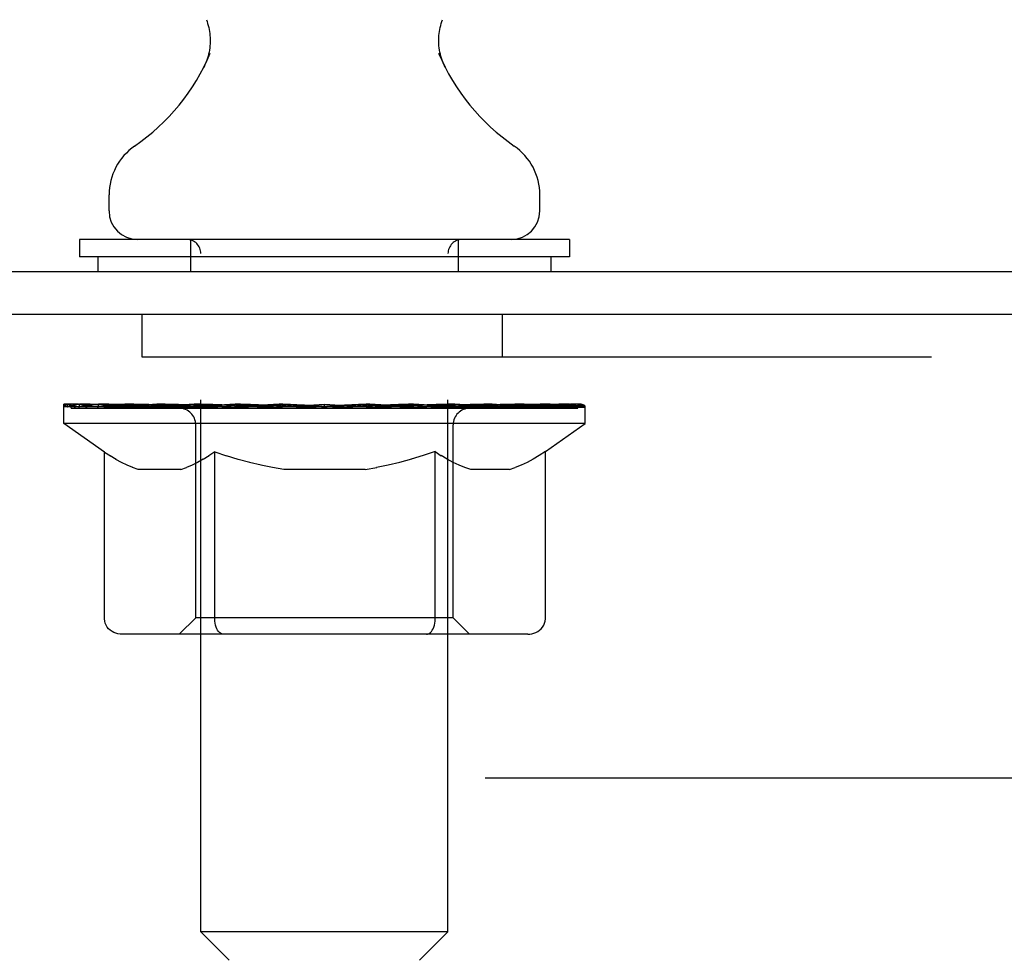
# Model space of a CAD drawing. Header units: inches. Extents: x 0 to 235, y 0 to 152.
# Tile 31 of 93: x 16.74 to 19.13, y 109.51 to 111.8. Entities that reach past the tile are written whole.
import ezdxf

# ---------------------------------------------------------------- set-up
doc = ezdxf.new("R2010")
doc.units = ezdxf.units.IN
doc.header["$LTSCALE"] = 12.916347
doc.header["$MEASUREMENT"] = 0
doc.linetypes.add('HIDDEN', pattern=[0.2, 0.1, -0.1])
doc.layers.get('0').update_dxf_attribs({"linetype": 'CONTINUOUS'})
doc.layers.add('02___PRT_ALL_AXES', color=7, linetype='CONTINUOUS')
doc.layers.add('DEFAULT_2', color=8, linetype='HIDDEN')

msp = doc.modelspace()

# ---------------------------------------------------------------- linework, layer by layer
at = {"color": 7, "linetype": 'Continuous'}
for p, q in [((17.1872, 111.6851), (17.185, 111.6808)), ((16.9555, 111.3326), (16.9555, 111.3719)), ((18.0015, 111.3326), (18.0015, 111.3719)), ((16.8835, 111.2636), (16.8835, 111.2216)), ((18.0735, 111.2636), (16.8835, 111.2636)), ((18.0735, 111.2636), (18.0735, 111.2216)), ((18.0735, 111.2216), (16.8835, 111.2216)), ((16.9285, 111.2216), (16.9285, 111.1856)), ((18.0285, 111.2216), (18.0285, 111.1856))]:
    msp.add_line(p, q, dxfattribs=at)
at = {"color": 3, "linetype": 'Continuous'}
for p, q in [((5.5305, 111.1856), (29.232, 111.1856)), ((29.2315, 111.0816), (5.593, 111.0816))]:
    msp.add_line(p, q, dxfattribs=at)
at = {"color": 7, "linetype": 'Continuous'}
for points in [[(17.1919, 111.797), (17.1934, 111.7929), (17.1949, 111.7881), (17.1963, 111.7832), (17.1975, 111.7783), (17.1985, 111.7734), (17.1993, 111.7685), (17.2, 111.7635), (17.2005, 111.7585), (17.2008, 111.7535), (17.201, 111.7484), (17.201, 111.7434), (17.2008, 111.7384), (17.2004, 111.7334), (17.1998, 111.7284), (17.1991, 111.7234), (17.1982, 111.7184), (17.1971, 111.7135), (17.1959, 111.7087), (17.1945, 111.7038), (17.1929, 111.6991), (17.1911, 111.6944), (17.1892, 111.6897), (17.1872, 111.6851)], [(17.7721, 111.6808), (17.77, 111.6851), (17.7679, 111.6897), (17.766, 111.6943), (17.7642, 111.699), (17.7626, 111.7038), (17.7612, 111.7086), (17.76, 111.7135), (17.7589, 111.7184), (17.758, 111.7233), (17.7573, 111.7283), (17.7567, 111.7333), (17.7563, 111.7383), (17.7561, 111.7434), (17.7561, 111.7484), (17.7563, 111.7534), (17.7566, 111.7585), (17.7571, 111.7635), (17.7578, 111.7684), (17.7586, 111.7734), (17.7596, 111.7783), (17.7608, 111.7832), (17.7622, 111.7881), (17.7637, 111.7929), (17.7652, 111.797)]]:
    msp.add_lwpolyline(points, dxfattribs=at)
for centre, radius, start, end in [((16.7201, 111.9203), 0.523, 304.6624, 336.9318), ((18.237, 111.9203), 0.523, 203.0682, 235.3376), ((17.0993, 111.3719), 0.1437, 124.6626, 180), ((17.8578, 111.3719), 0.1437, 0, 55.3374), ((17.0245, 111.3326), 0.069, 180, 270), ((17.9325, 111.3326), 0.069, 270, 360)]:
    msp.add_arc(centre, radius, start, end, dxfattribs=at)
at = {"layer": '02___PRT_ALL_AXES', "color": 8, "linetype": 'HIDDEN'}
for p, q in [((17.0358, 110.9776), (17.0358, 111.0816)), ((17.9108, 111.0816), (17.0358, 111.0816)), ((17.9108, 110.9776), (17.9108, 111.0816)), ((17.9108, 110.9776), (17.0358, 110.9776))]:
    msp.add_line(p, q, dxfattribs=at)
at = {"layer": 'DEFAULT_2', "color": 8, "linetype": 'HIDDEN'}
for p, q in [((17.1535, 111.2636), (17.1535, 111.1856)), ((17.8035, 111.2636), (17.8035, 111.1856)), ((17.1785, 109.5826), (17.1785, 111.2291)), ((17.7785, 109.5826), (17.7785, 111.2291)), ((29.2858, 110.9776), (5.6608, 110.9776)), ((16.8453, 110.8168), (16.8453, 110.8636)), ((16.8549, 110.8569), (16.8549, 110.8636)), ((16.8636, 110.8536), (16.8636, 110.8569)), ((16.8724, 110.8536), (16.8724, 110.8569)), ((16.8734, 110.8536), (16.8734, 110.8569)), ((16.8835, 110.8569), (16.8835, 110.8636)), ((16.8997, 110.8536), (16.8997, 110.8569)), ((16.9016, 110.8536), (16.9016, 110.8569)), ((16.9301, 110.8569), (16.9301, 110.8636)), ((16.9446, 110.8536), (16.9446, 110.8569)), ((16.9473, 110.8536), (16.9473, 110.8569)), ((17.1516, 110.8566), (16.9503, 110.8566)), ((16.9934, 110.8569), (16.9934, 110.8636)), ((16.9948, 110.8536), (16.9948, 110.8566)), ((16.9955, 110.8536), (16.9955, 110.8566)), ((16.9985, 110.8536), (16.9985, 110.8566)), ((17.0057, 110.8536), (17.0057, 110.8569)), ((17.0058, 110.8536), (17.0058, 110.8566)), ((17.0092, 110.8536), (17.0092, 110.8569)), ((17.0125, 110.8536), (17.0125, 110.8576)), ((17.0168, 110.8536), (17.0168, 110.8566)), ((17.0311, 110.8536), (17.0311, 110.8566)), ((17.0492, 110.8536), (17.0492, 110.8566)), ((17.0497, 110.8536), (17.0497, 110.8593)), ((17.07, 110.8536), (17.07, 110.8566)), ((17.07, 110.8536), (17.07, 110.8566)), ((17.0715, 110.8569), (17.0715, 110.8636)), ((17.0812, 110.8536), (17.0812, 110.8569)), ((17.0853, 110.8536), (17.0853, 110.8569)), ((17.0946, 110.8536), (17.0946, 110.8566)), ((17.1059, 110.8536), (17.1059, 110.8608)), ((17.1214, 110.8536), (17.1214, 110.8566)), ((17.1244, 110.8536), (17.1244, 110.8566)), ((17.1516, 110.8536), (17.1516, 110.8566)), ((17.2186, 110.8566), (17.1566, 110.8566)), ((17.1619, 110.8569), (17.1619, 110.8636)), ((17.1687, 110.8536), (17.1687, 110.8569)), ((17.1734, 110.8536), (17.1734, 110.8569)), ((17.1794, 110.8536), (17.1794, 110.862)), ((17.1835, 110.8536), (17.1835, 110.8566)), ((17.1945, 110.8536), (17.1945, 110.8566)), ((17.2186, 110.8536), (17.2186, 110.8566)), ((17.2935, 110.8566), (17.2344, 110.8566)), ((17.2547, 110.8536), (17.2547, 110.8566)), ((17.262, 110.8569), (17.262, 110.8636)), ((17.2657, 110.8536), (17.2657, 110.8569)), ((17.2681, 110.8536), (17.2681, 110.8629)), ((17.2707, 110.8536), (17.2707, 110.8569)), ((17.2782, 110.8536), (17.2782, 110.857)), ((17.2935, 110.8536), (17.2935, 110.8566)), ((17.374, 110.8566), (17.3195, 110.8566)), ((17.3327, 110.8536), (17.3327, 110.8566)), ((17.3641, 110.8566), (17.4785, 110.8636)), ((17.3686, 110.8569), (17.3686, 110.8636)), ((17.3691, 110.8634), (17.3686, 110.8636)), ((17.3691, 110.8569), (17.3691, 110.8634)), ((17.3691, 110.8536), (17.3691, 110.8569)), ((17.373, 110.8536), (17.373, 110.8571)), ((17.374, 110.8536), (17.374, 110.8566)), ((17.3744, 110.8536), (17.3744, 110.8569)), ((17.4577, 110.8566), (17.4095, 110.8566)), ((17.415, 110.8536), (17.415, 110.8566)), ((17.4577, 110.8536), (17.4577, 110.8566)), ((17.476, 110.857), (17.4758, 110.8569)), ((17.4758, 110.8536), (17.4758, 110.8569)), ((17.476, 110.8536), (17.476, 110.857)), ((17.4785, 110.8569), (17.4785, 110.8636)), ((17.4785, 110.8636), (17.593, 110.8566)), ((17.4811, 110.8536), (17.4811, 110.857)), ((17.4811, 110.857), (17.4812, 110.8569)), ((17.4812, 110.8536), (17.4812, 110.8569)), ((17.4994, 110.8536), (17.4994, 110.8566)), ((17.4994, 110.8566), (17.5476, 110.8566)), ((17.542, 110.8536), (17.542, 110.8566)), ((17.5827, 110.8536), (17.5827, 110.8569)), ((17.5831, 110.8536), (17.5831, 110.8566)), ((17.5831, 110.8566), (17.6376, 110.8566)), ((17.5841, 110.8536), (17.5841, 110.8571)), ((17.588, 110.8634), (17.5885, 110.8636)), ((17.588, 110.8569), (17.588, 110.8634)), ((17.588, 110.8536), (17.588, 110.8569)), ((17.5885, 110.8569), (17.5885, 110.8636)), ((17.6244, 110.8536), (17.6244, 110.8566)), ((17.6636, 110.8536), (17.6636, 110.8566)), ((17.6636, 110.8566), (17.7227, 110.8566)), ((17.6789, 110.8536), (17.6789, 110.857)), ((17.6863, 110.8536), (17.6863, 110.8569)), ((17.689, 110.8536), (17.689, 110.8629)), ((17.6914, 110.8536), (17.6914, 110.8569)), ((17.6951, 110.8569), (17.6951, 110.8636)), ((17.7024, 110.8536), (17.7024, 110.8566)), ((17.7385, 110.8536), (17.7385, 110.8566)), ((17.7385, 110.8566), (17.8004, 110.8566)), ((17.7626, 110.8536), (17.7626, 110.8566)), ((17.7735, 110.8536), (17.7735, 110.8566)), ((17.7777, 110.8536), (17.7777, 110.862)), ((17.7837, 110.8536), (17.7837, 110.8569)), ((17.7884, 110.8536), (17.7884, 110.8569)), ((17.7952, 110.8569), (17.7952, 110.8636)), ((17.8054, 110.8536), (17.8054, 110.8566)), ((17.8055, 110.8566), (18.1118, 110.8566)), ((17.8327, 110.8536), (17.8327, 110.8566)), ((17.8357, 110.8536), (17.8357, 110.8566)), ((17.8512, 110.8536), (17.8512, 110.8608)), ((17.8625, 110.8536), (17.8625, 110.8566)), ((17.8718, 110.8536), (17.8718, 110.8569)), ((17.8759, 110.8536), (17.8759, 110.8569)), ((17.8856, 110.8569), (17.8856, 110.8636)), ((17.887, 110.8536), (17.887, 110.8566)), ((17.8871, 110.8536), (17.8871, 110.8566)), ((17.9074, 110.8536), (17.9074, 110.8593)), ((17.9079, 110.8536), (17.9079, 110.8566)), ((17.926, 110.8536), (17.926, 110.8566)), ((17.9402, 110.8536), (17.9402, 110.8566)), ((17.9446, 110.8536), (17.9446, 110.8576)), ((17.9479, 110.8536), (17.9479, 110.8569)), ((17.9513, 110.8536), (17.9513, 110.8566)), ((17.9514, 110.8536), (17.9514, 110.8569)), ((17.9586, 110.8536), (17.9586, 110.8566)), ((17.9615, 110.8536), (17.9615, 110.8566)), ((17.9623, 110.8536), (17.9623, 110.8566)), ((17.9636, 110.8569), (17.9636, 110.8636)), ((17.9904, 110.86), (18.1107, 110.8613)), ((17.9904, 110.8566), (17.9904, 110.86)), ((18.0098, 110.8536), (18.0098, 110.8569)), ((18.0125, 110.8536), (18.0125, 110.8569)), ((18.027, 110.8569), (18.027, 110.8636)), ((18.0555, 110.8536), (18.0555, 110.8569)), ((18.0574, 110.8536), (18.0574, 110.8569)), ((18.0736, 110.8569), (18.0736, 110.8636)), ((18.0837, 110.8536), (18.0837, 110.8569)), ((18.0847, 110.8536), (18.0847, 110.8569)), ((18.0935, 110.8536), (18.0935, 110.8569)), ((18.1022, 110.8569), (18.1022, 110.8636)), ((18.1107, 110.8566), (18.1107, 110.8613)), ((18.1118, 110.8168), (18.1118, 110.8569)), ((16.8636, 110.8536), (18.0935, 110.8536)), ((16.9446, 110.7473), (16.8453, 110.8168)), ((18.1118, 110.8168), (16.8453, 110.8168)), ((17.1658, 110.3451), (17.1658, 110.8138)), ((17.7913, 110.3451), (17.7913, 110.8138)), ((18.015, 110.749), (18.1118, 110.8168)), ((16.9446, 110.3423), (16.9446, 110.7473)), ((16.9446, 110.7473), (16.9586, 110.7379)), ((16.9724, 110.7294), (16.9585, 110.738)), ((17.1982, 110.7383), (17.1841, 110.7296)), ((17.2122, 110.7477), (17.198, 110.7382)), ((17.2122, 110.3423), (17.2122, 110.7477)), ((17.2122, 110.7477), (17.241, 110.7381)), ((17.2693, 110.7295), (17.2407, 110.7382)), ((17.7184, 110.7388), (17.6893, 110.73)), ((17.7474, 110.7486), (17.7181, 110.7387)), ((17.7474, 110.3423), (17.7474, 110.7486)), ((17.7474, 110.7486), (17.7623, 110.7386)), ((17.7769, 110.7298), (17.7621, 110.7387)), ((18.0001, 110.7391), (17.9852, 110.73)), ((18.015, 110.749), (18, 110.739)), ((18.015, 110.3423), (18.015, 110.749)), ((16.986, 110.7219), (16.9722, 110.7295)), ((16.9994, 110.7154), (16.9858, 110.7221)), ((17.0128, 110.7099), (16.9993, 110.7155)), ((17.1571, 110.7156), (17.1434, 110.7099)), ((17.1706, 110.7222), (17.1569, 110.7155)), ((17.1843, 110.7298), (17.1704, 110.7221)), ((17.2972, 110.7219), (17.2689, 110.7296)), ((17.3248, 110.7154), (17.2967, 110.722)), ((17.3522, 110.7098), (17.3244, 110.7154)), ((17.6335, 110.7156), (17.6052, 110.7099)), ((17.6615, 110.7223), (17.6331, 110.7155)), ((17.6898, 110.7301), (17.6611, 110.7222)), ((17.7913, 110.722), (17.7767, 110.7299)), ((17.8056, 110.7154), (17.7911, 110.7221)), ((17.8198, 110.7098), (17.8054, 110.7155)), ((17.9565, 110.7155), (17.942, 110.7098)), ((17.9709, 110.7223), (17.9563, 110.7154)), ((17.9854, 110.7301), (17.9707, 110.7222)), ((17.0261, 110.7053), (17.0127, 110.7099)), ((17.13, 110.7053), (17.0261, 110.7053)), ((17.13, 110.7053), (17.1435, 110.71)), ((17.3795, 110.7053), (17.352, 110.7099)), ((17.5775, 110.7053), (17.3795, 110.7053)), ((17.5775, 110.7053), (17.6055, 110.7099)), ((17.8339, 110.7053), (17.8197, 110.7098)), ((17.9278, 110.7053), (17.8339, 110.7053)), ((17.9278, 110.7053), (17.9421, 110.7099)), ((17.1658, 110.3451), (17.126, 110.3052)), ((17.7913, 110.3451), (17.1658, 110.3451)), ((17.7913, 110.3451), (17.8311, 110.3052)), ((17.2235, 110.3096), (17.2212, 110.3121)), ((17.2285, 110.3063), (17.2259, 110.3077)), ((17.231, 110.3055), (17.2285, 110.3063)), ((17.9722, 110.3052), (16.9874, 110.3052)), ((17.2336, 110.3052), (17.231, 110.3055)), ((7.5358, 109.9566), (27.4108, 109.9566)), ((17.2475, 109.5136), (17.1785, 109.5826)), ((17.7785, 109.5826), (17.1785, 109.5826)), ((17.7095, 109.5136), (17.7785, 109.5826))]:
    msp.add_line(p, q, dxfattribs=at)
for points in [[(16.9874, 110.3052), (16.9822, 110.3055), (16.9771, 110.3063), (16.9721, 110.3077), (16.9672, 110.3096), (16.9626, 110.3121), (16.9583, 110.3151), (16.9545, 110.3186), (16.9511, 110.3226), (16.9484, 110.3271), (16.9463, 110.3319), (16.945, 110.337), (16.9446, 110.3423)], [(17.213, 110.3319), (17.2124, 110.337), (17.2122, 110.3423)], [(17.2141, 110.3271), (17.213, 110.3319), (17.2124, 110.337), (17.2122, 110.3423)], [(17.726, 110.3052), (17.7285, 110.3055), (17.7311, 110.3063), (17.7336, 110.3077), (17.736, 110.3096), (17.7383, 110.3121), (17.7405, 110.3151), (17.7424, 110.3186), (17.7441, 110.3226), (17.7455, 110.3271), (17.7465, 110.3319), (17.7471, 110.337), (17.7474, 110.3423)], [(17.9722, 110.3052), (17.9773, 110.3055), (17.9824, 110.3063), (17.9874, 110.3077), (17.9923, 110.3096), (17.9969, 110.3121), (18.0012, 110.3151), (18.0051, 110.3186), (18.0084, 110.3226), (18.0112, 110.3271), (18.0132, 110.3319), (18.0145, 110.337), (18.015, 110.3423)], [(17.2259, 110.3077), (17.2235, 110.3096), (17.2212, 110.3121), (17.2191, 110.3151), (17.2171, 110.3186), (17.2154, 110.3226), (17.2141, 110.3271)], [(17.2191, 110.3151), (17.2171, 110.3186), (17.2154, 110.3226)]]:
    msp.add_lwpolyline(points, dxfattribs=at)
for centre, radius, start, end in [((17.144, 111.2291), 0.0345, 0, 90), ((17.813, 111.2291), 0.0345, 90, 180), ((17.126, 110.8138), 0.0398, 0, 90), ((17.8311, 110.8138), 0.0398, 90, 180)]:
    msp.add_arc(centre, radius, start, end, dxfattribs=at)
for centre, major_axis, ratio, start_param, end_param in [((17.4785, 110.8636), (0.6333, 0.0067), 0.05963, 2.96643, 3.140963), ((16.8254, 110.8516), (0.1981, 0), 0.060556, 0.430652, 1.470503), ((17.4785, 110.8636), (0.6333, 0), 0.060556, -3.141593, -2.96706), ((16.8254, 110.8449), (0.1981, 0.0021), 0.05963, 1.376596, 1.469874), ((17.4785, 110.8636), (0.6333, 0.0132), 0.05688, 2.791345, 2.965878), ((16.8696, 110.8516), (0.1981, -0.0021), 0.05963, 0.605815, 1.645666), ((16.8011, 110.8516), (0.1981, 0.0021), 0.05963, 0.25549, 1.295341), ((17.4785, 110.8636), (0.6333, -0.0067), 0.05963, -2.96643, -2.791898), ((16.8696, 110.8449), (0.1981, 0), 0.060556, 1.551758, 1.645036), ((16.8011, 110.8449), (0.1981, 0.0041), 0.05688, 1.20151, 1.294789), ((16.8708, 110.8472), (0.1643, 0.0017), 0.05963, 1.065228, 1.614276), ((16.8511, 110.8472), (0.1643, 0.0034), 0.05688, 0.890143, 1.43919), ((16.909, 110.8472), (0.1643, 0), 0.060556, 1.240391, 1.789438), ((17.4785, 110.8636), (0.6333, 0.0192), 0.052395, 2.616403, 2.790936), ((16.9323, 110.8516), (0.1981, -0.0041), 0.05688, 0.7809, 1.820751), ((16.7974, 110.8516), (0.1981, 0.0041), 0.05688, 0.080405, 1.120256), ((17.4785, 110.8636), (0.6333, -0.0132), 0.05688, -2.791345, -2.616812), ((16.9323, 110.8449), (0.1981, -0.0021), 0.05963, 1.72692, 1.820198), ((16.7974, 110.8449), (0.1981, 0.006), 0.052395, 1.026568, 1.119847), ((16.8504, 110.8472), (0.1643, 0.005), 0.052395, 0.715201, 1.264248), ((16.9645, 110.8472), (0.1643, -0.0017), 0.05963, 1.415553, 1.9646), ((17.4785, 110.8636), (0.6333, 0.0247), 0.046319, 2.441654, 2.616187), ((17.0115, 110.8516), (0.1981, -0.006), 0.052395, 0.955842, 1.995693), ((16.8144, 110.8516), (0.1981, 0.006), 0.052395, -0.094537, 0.945314), ((17.4785, 110.8636), (0.6333, -0.0192), 0.052395, -2.616403, -2.44187), ((17.0115, 110.8449), (0.1981, -0.0041), 0.05688, 1.902006, 1.995284), ((16.8144, 110.8449), (0.1981, 0.0077), 0.046319, 0.851819, 0.945098), ((16.8688, 110.8472), (0.1643, 0.0064), 0.046319, 0.540452, 1.089499), ((17.0356, 110.8472), (0.1643, -0.0034), 0.05688, 1.590638, 2.139686), ((17.4785, 110.8636), (0.6333, 0.0294), 0.038841, 2.267123, 2.441656), ((17.105, 110.8516), (0.1981, -0.0077), 0.046319, 1.130591, 2.170442), ((16.8515, 110.8516), (0.1981, 0.0077), 0.046319, -0.269286, 0.770565), ((17.4785, 110.8636), (0.6333, -0.0247), 0.046319, -2.441654, -2.267121), ((17.105, 110.8449), (0.1981, -0.006), 0.052395, 2.076947, 2.170226), ((16.8515, 110.8449), (0.1981, 0.0092), 0.038841, 0.677289, 0.770567), ((16.9057, 110.8472), (0.1643, 0.0076), 0.038841, 0.365921, 0.914969), ((17.1202, 110.8472), (0.1643, -0.005), 0.052395, 1.76558, 2.314627), ((17.4785, 110.8636), (0.6333, 0.0332), 0.030195, 2.09281, 2.267343), ((17.2098, 110.8516), (0.1981, -0.0092), 0.038841, 1.305122, 2.344973), ((16.9077, 110.8516), (0.1981, 0.0092), 0.038841, -0.443817, 0.596034), ((17.4785, 110.8636), (0.6333, -0.0294), 0.038841, -2.267123, -2.092591), ((17.2098, 110.8449), (0.1981, -0.0077), 0.046319, 2.251696, 2.344975), ((16.9077, 110.8449), (0.1981, 0.0104), 0.030195, 0.502975, 0.596254), ((16.9601, 110.8472), (0.1643, 0.0086), 0.030195, 0.191608, 0.740655), ((17.2157, 110.8472), (0.1643, -0.0064), 0.046319, 1.940329, 2.489376), ((16.9813, 110.8516), (0.1981, 0.0104), 0.030195, -0.61813, 0.421721), ((17.3227, 110.8516), (0.1981, -0.0104), 0.030195, 1.479435, 2.519286), ((17.4785, 110.8636), (0.6333, 0.0361), 0.020645, 1.918687, 2.09322), ((17.4785, 110.8636), (0.6333, -0.0332), 0.030195, -2.09281, -1.918277), ((17.3227, 110.8449), (0.1981, -0.0092), 0.038841, 2.426227, 2.519505), ((16.9813, 110.8449), (0.1981, 0.0113), 0.020645, 0.328852, 0.422131), ((17.0302, 110.8472), (0.1643, 0.0094), 0.020645, 0.017485, 0.566532), ((17.3192, 110.8472), (0.1643, -0.0076), 0.038841, 2.11486, 2.663907), ((17.0699, 110.8516), (0.1981, 0.0113), 0.020645, -0.792253, 0.247598), ((17.4404, 110.8516), (0.1981, -0.0113), 0.020645, 1.653558, 2.693409), ((17.4785, 110.8636), (0.6333, 0.0378), 0.010478, 1.744704, 1.919237), ((17.4785, 110.8636), (0.6333, -0.0361), 0.020645, -1.918687, -1.744154), ((17.4404, 110.8449), (0.1981, -0.0104), 0.030195, 2.60054, 2.693819), ((17.0699, 110.8449), (0.1981, 0.0118), 0.010478, 0.154869, 0.248148), ((17.1139, 110.8472), (0.1643, 0.0098), 0.010478, 6.126688, 6.675735), ((17.4275, 110.8472), (0.1643, -0.0086), 0.030195, 2.289173, 2.83822), ((17.171, 110.8516), (0.1981, 0.0118), 0.010478, -0.966236, -0.000846), ((17.5593, 110.8516), (0.1981, -0.0118), 0.010478, 1.827541, 2.867392), ((17.4785, 110.8636), (0.6333, -0.0378), 0.010478, -1.744704, -1.570171), ((17.5593, 110.8449), (0.1981, -0.0113), 0.020645, 2.774664, 2.867942), ((17.5373, 110.8472), (0.1643, -0.0094), 0.020645, 2.463296, 3.012344), ((17.3978, 110.8516), (0.1981, 0.0118), 0.010478, 0.274201, 1.314052), ((17.3117, 110.8472), (0.1643, 0.0098), 0.010478, -0.000483, 0.504314), ((17.2814, 110.8449), (0.1981, 0.0118), 0.010478, 0.099668, 0.192946), ((17.4785, 110.8636), (0.6333, 0.0378), 0.010478, -1.571421, -1.396888), ((17.6757, 110.8449), (0.1981, -0.0118), 0.010478, 2.948646, 3.041925), ((17.6454, 110.8472), (0.1643, -0.0098), 0.010478, 2.637279, 3.142076), ((17.5167, 110.8516), (0.1981, 0.0113), 0.020645, 0.448184, 1.488034), ((17.4198, 110.8472), (0.1643, 0.0094), 0.020645, 0.129249, 0.678296), ((17.3978, 110.8449), (0.1981, 0.0113), 0.020645, 0.273651, 0.366929), ((17.7861, 110.8516), (0.1981, -0.0118), 0.010478, -3.140747, -2.175357), ((17.4785, 110.8636), (0.6333, 0.0361), 0.020645, -1.397439, -1.222906), ((17.4785, 110.8636), (0.6333, -0.0378), 0.010478, 1.222355, 1.396888), ((17.6344, 110.8516), (0.1981, 0.0104), 0.030195, 0.622307, 1.662158), ((17.5296, 110.8472), (0.1643, 0.0086), 0.030195, 0.303372, 0.852419), ((17.8432, 110.8472), (0.1643, -0.0098), 0.010478, 2.749043, 3.29809), ((17.8872, 110.8516), (0.1981, -0.0113), 0.020645, 2.893995, 3.933846), ((17.5167, 110.8449), (0.1981, 0.0104), 0.030195, 0.447774, 0.541052), ((17.8872, 110.8449), (0.1981, -0.0118), 0.010478, 2.893445, 2.986723), ((17.7473, 110.8516), (0.1981, 0.0092), 0.038841, 0.79662, 1.836471), ((17.4785, 110.8636), (0.6333, 0.0332), 0.030195, -1.223315, -1.048783), ((17.4785, 110.8636), (0.6333, -0.0361), 0.020645, 1.048373, 1.222906), ((17.6379, 110.8472), (0.1643, 0.0076), 0.038841, 0.477686, 1.026733), ((17.9269, 110.8472), (0.1643, -0.0094), 0.020645, 2.57506, 3.124108), ((17.9758, 110.8516), (0.1981, -0.0104), 0.030195, 2.719872, 3.759723), ((17.8521, 110.8516), (0.1981, 0.0077), 0.046319, 0.971151, 2.011002), ((17.6344, 110.8449), (0.1981, 0.0092), 0.038841, 0.622087, 0.715366), ((17.9758, 110.8449), (0.1981, -0.0113), 0.020645, 2.719462, 2.812741), ((17.4785, 110.8636), (0.6333, 0.0294), 0.038841, -1.049002, -0.874469), ((17.4785, 110.8636), (0.6333, -0.0332), 0.030195, 0.87425, 1.048783), ((17.7414, 110.8472), (0.1643, 0.0064), 0.046319, 0.652216, 1.201263), ((17.9456, 110.8516), (0.1981, 0.006), 0.052395, 1.1459, 2.185751), ((17.997, 110.8472), (0.1643, -0.0086), 0.030195, 2.400937, 2.949985), ((18.0494, 110.8516), (0.1981, -0.0092), 0.038841, 2.545558, 3.585409), ((17.8369, 110.8472), (0.1643, 0.005), 0.052395, 0.826965, 1.376012), ((17.7473, 110.8449), (0.1981, 0.0077), 0.046319, 0.796618, 0.889896), ((18.0494, 110.8449), (0.1981, -0.0104), 0.030195, 2.545339, 2.638617), ((18.0248, 110.8516), (0.1981, 0.0041), 0.05688, 1.320842, 2.360692), ((17.4785, 110.8636), (0.6333, 0.0247), 0.046319, -0.874471, -0.699939), ((17.4785, 110.8636), (0.6333, -0.0294), 0.038841, 0.699936, 0.874469), ((18.1056, 110.8516), (0.1981, -0.0077), 0.046319, 2.371028, 3.410879), ((18.0513, 110.8472), (0.1643, -0.0076), 0.038841, 2.226624, 2.775671), ((18.0875, 110.8516), (0.1981, 0.0021), 0.05963, 1.495927, 2.535778), ((17.9214, 110.8472), (0.1643, 0.0034), 0.05688, 1.001907, 1.550954), ((18.1427, 110.8516), (0.1981, -0.006), 0.052395, 2.196279, 3.23613), ((18.0883, 110.8472), (0.1643, -0.0064), 0.046319, 2.052093, 2.601141), ((17.8521, 110.8449), (0.1981, 0.006), 0.052395, 0.971367, 1.064645), ((18.1056, 110.8449), (0.1981, -0.0092), 0.038841, 2.371026, 2.464304), ((18.1316, 110.8516), (0.1981, 0), 0.060556, 2.364024, 2.71094), ((18.1597, 110.8516), (0.1981, -0.0041), 0.05688, 2.021337, 3.061188), ((17.4785, 110.8636), (0.6333, 0.0192), 0.052395, -0.699723, -0.52519), ((17.4785, 110.8636), (0.6333, -0.0247), 0.046319, 0.525406, 0.699939), ((18.156, 110.8516), (0.1981, -0.0021), 0.05963, 1.846251, 2.886102), ((17.9926, 110.8472), (0.1643, 0.0017), 0.05963, 1.176993, 1.72604), ((18.1067, 110.8472), (0.1643, -0.005), 0.052395, 1.877344, 2.426392), ((18.0481, 110.8472), (0.1643, 0), 0.060556, 1.352155, 1.901202), ((18.106, 110.8472), (0.1643, -0.0034), 0.05688, 1.702402, 2.25145), ((18.0863, 110.8472), (0.1643, -0.0017), 0.05963, 1.527317, 2.076364), ((17.9456, 110.8449), (0.1981, 0.0041), 0.05688, 1.146309, 1.239587), ((18.1427, 110.8449), (0.1981, -0.0077), 0.046319, 2.196495, 2.289773), ((17.4785, 110.8636), (0.6333, 0.0132), 0.05688, -0.524781, -0.350248), ((17.4785, 110.8636), (0.6333, -0.0192), 0.052395, 0.350657, 0.52519), ((18.1316, 110.8449), (0.1981, -0.0021), 0.05963, 1.764997, 1.971333), ((18.0248, 110.8449), (0.1981, 0.0021), 0.05963, 1.321394, 1.414673), ((18.1597, 110.8449), (0.1981, -0.006), 0.052395, 2.021746, 2.115024), ((17.4785, 110.8636), (0.6333, 0.0067), 0.05963, -0.349695, -0.175162), ((17.4785, 110.8636), (0.6333, -0.0132), 0.05688, 0.175715, 0.350248), ((18.0875, 110.8449), (0.1981, 0), 0.060556, 1.496556, 1.589835), ((18.156, 110.8449), (0.1981, -0.0041), 0.05688, 1.846804, 1.940083), ((17.4785, 110.8636), (0.6333, -0.0067), 0.05963, 6.27665, 6.458348), ((17.4785, 110.8636), (0.6333, 0), 0.060556, -0.174533, -0.058352)]:
    msp.add_ellipse(centre, major_axis=major_axis, ratio=ratio, start_param=start_param, end_param=end_param, dxfattribs=at)

doc.saveas('drawing.dxf')
